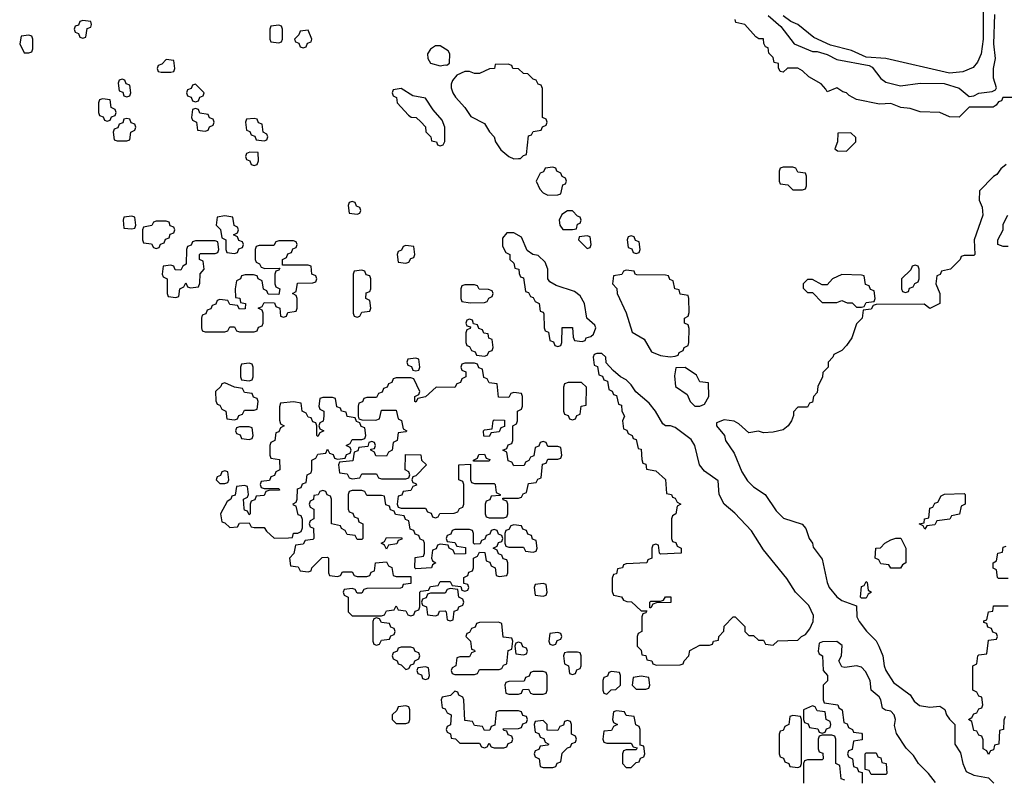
# Model space of a CAD drawing. Header units: inches. Extents: x 2774406 to 2911609, y 892737 to 1000506.
# Tile 2 of 79: x 2794392 to 2798414, y 971946 to 975049. Entities that reach past the tile are written whole.
import ezdxf

# ---------------------------------------------------------------- set-up
doc = ezdxf.new("R2010")
doc.units = ezdxf.units.IN
doc.header["$MEASUREMENT"] = 0
doc.layers.add('C7997', color=7, linetype='Continuous')

msp = doc.modelspace()

# ---------------------------------------------------------------- linework, layer by layer
at = {"layer": 'C7997', "color": 6}
for points in [[(2797450, 975066), (2797500.7, 975020.7), (2797555.3, 974950), (2797630, 974919.5), (2797650, 974919.6), (2797690, 974906.9), (2797730, 974886.6), (2797861.7, 974861.7), (2797874.5, 974854.5), (2797910, 974809), (2797930, 974794), (2797990, 974779), (2798070.3, 974789.7), (2798168.4, 974788.4), (2798229.7, 974769.7), (2798270, 974735.3), (2798290, 974738), (2798310, 974748.7), (2798364.7, 974755.3), (2798378, 974762), (2798382, 974770), (2798370.5, 974810.5), (2798370.5, 974850), (2798378, 974890), (2798371.8, 974950), (2798375.8, 975070)], [(2798328.2, 975090), (2798327.8, 974970), (2798319.5, 974910), (2798305.1, 974874.9), (2798286.9, 974853.1), (2798244, 974836), (2798190, 974830.3), (2797930, 974890.3), (2797850, 974895.3), (2797790, 974923.8), (2797704.7, 974944.7), (2797636.2, 974976.2), (2797570.6, 975030), (2797541.4, 975041.4), (2797510, 975064.9)], [(2798450, 974731.3), (2798408.4, 974731.6), (2798402, 974718), (2798390, 974714), (2798380.4, 974699.6), (2798368.4, 974691.6), (2798270, 974692), (2798229.5, 974650.5), (2798190, 974652.7), (2798150, 974670.3), (2798070, 974672.4), (2798030, 974686.8), (2797990.7, 974690.7), (2797950, 974706), (2797903.5, 974703.5), (2797810, 974722.8), (2797779.8, 974739.8), (2797770, 974750.7), (2797754.4, 974754.4), (2797730, 974770.7), (2797690, 974754), (2797685.4, 974765.4), (2797666.4, 974786.4), (2797615.9, 974815.9), (2797590, 974840.7), (2797570, 974851), (2797529, 974851), (2797510, 974834), (2797498, 974838), (2797492, 974852), (2797491.3, 974870), (2797474, 974874), (2797470, 974894), (2797452.7, 974912.7), (2797450, 974934), (2797438, 974938), (2797431.6, 974951.6), (2797430.5, 974970.5), (2797411.3, 974971.3), (2797399.6, 974979.6), (2797354, 975030), (2797318, 975038), (2797314, 975050)], [(2798422, 974458), (2798399.6, 974440.4), (2798383.6, 974416.4), (2798370, 974408), (2798312, 974350), (2798311.6, 974311.6), (2798323.6, 974283.6), (2798326, 974250), (2798291, 974150), (2798294, 974090), (2798290, 974086), (2798250, 974086), (2798238, 974082), (2798234, 974070), (2798194, 974030), (2798158, 974022), (2798152, 974008), (2798138, 974002), (2798134, 973970), (2798150.9, 973930.9), (2798150.7, 973889.3), (2798110, 973868.7), (2798087.3, 973887.3), (2797890, 973886), (2797878, 973882), (2797870, 973866), (2797838, 973862), (2797834, 973830), (2797810, 973806), (2797791.3, 973750), (2797770, 973718), (2797750, 973698), (2797718, 973682), (2797714, 973670), (2797694, 973650), (2797694, 973630), (2797672.7, 973607.3), (2797672, 973590), (2797652, 973550), (2797650, 973526), (2797634, 973510), (2797630, 973486), (2797618, 973482), (2797610, 973466), (2797570, 973466), (2797552.7, 973447.3), (2797552.7, 973432.7), (2797544.7, 973410), (2797531.3, 973390), (2797510, 973374), (2797470, 973364), (2797430, 973362), (2797410, 973368), (2797370, 973362), (2797330, 973398), (2797310, 973408.7), (2797270, 973414), (2797238, 973402), (2797238, 973390), (2797270.6, 973350.6), (2797274.8, 973330), (2797310, 973278), (2797342, 973202), (2797365.5, 973165.5), (2797390, 973140.7), (2797437.3, 973110), (2797482.4, 973042.4), (2797512.5, 973012.5), (2797587.7, 972987.7), (2797602.8, 972970), (2797617.3, 972930), (2797630.6, 972910), (2797633.7, 972893.7), (2797670, 972844.7), (2797690.5, 972750.5), (2797698.8, 972730), (2797730, 972691), (2797750, 972676), (2797810, 972654), (2797811.3, 972610), (2797821, 972590), (2797850.7, 972550.7), (2797890, 972511), (2797902, 972490), (2797918, 972450), (2797923, 972410), (2797930.3, 972390.3), (2797962, 972342), (2798030, 972290.8), (2798045.8, 972265.8), (2798067.9, 972247.9), (2798110, 972241), (2798150, 972244.7), (2798171.1, 972231.1), (2798178, 972210), (2798190, 972192), (2798212, 972170), (2798211.3, 972090), (2798234.4, 972054.4), (2798244, 972010), (2798258.5, 971978.5), (2798290, 971962.8), (2798350, 971952), (2798370.8, 971930.8)], [(2798430, 974122), (2798410, 974122), (2798388, 974130), (2798388, 974150), (2798408.7, 974190), (2798410, 974214), (2798428, 974250)], [(2798430, 972766), (2798390, 972766), (2798386, 972770), (2798382, 972802), (2798368.4, 972808.4), (2798368.7, 972830), (2798382, 972838), (2798388, 972870), (2798406, 972874), (2798410, 972894), (2798422, 972898)], [(2798418, 972202), (2798412.7, 972187.3), (2798410.9, 972149.1), (2798394, 972146), (2798391.3, 972090), (2798374, 972086), (2798370, 972066), (2798358, 972062), (2798350, 972048), (2798342, 972062), (2798328, 972070), (2798327.3, 972107.3), (2798322, 972122), (2798310, 972126), (2798302, 972142), (2798290, 972146), (2798282, 972182), (2798268, 972190), (2798282, 972198), (2798290, 972214), (2798302, 972218), (2798310, 972234), (2798322, 972238), (2798326, 972250), (2798322, 972282), (2798310, 972286), (2798302, 972302), (2798286, 972310), (2798286, 972410), (2798302, 972418), (2798306, 972450), (2798310, 972454), (2798342, 972458), (2798350, 972514), (2798382, 972518), (2798386, 972530), (2798382, 972542), (2798367.3, 972547.3), (2798362, 972562), (2798347.3, 972567.3), (2798342, 972582), (2798330, 972586), (2798330, 972594), (2798342, 972598), (2798349.3, 972630.7), (2798367.3, 972632.7), (2798370, 972654), (2798430, 972654)], [(2798132.5, 971932.5), (2798104, 971970), (2798064, 972010), (2798042.7, 972042.7), (2798012.9, 972072.9), (2797973.6, 972133.6), (2797965.6, 972165.6), (2797969.2, 972190), (2797964, 972210), (2797950, 972224), (2797928.4, 972228.4), (2797916.4, 972236.4), (2797909.4, 972270), (2797902.5, 972282.5), (2797869.6, 972309.6), (2797865.6, 972350), (2797847, 972387), (2797830, 972403.7), (2797810, 972409.6), (2797763.1, 972403.1), (2797750, 972406), (2797738, 972430), (2797749.3, 972450.7), (2797752, 972492), (2797730, 972509.3), (2797672, 972508), (2797658, 972502), (2797654, 972470), (2797658, 972458), (2797672, 972450), (2797674, 972390), (2797692, 972370), (2797691.6, 972348.4), (2797674, 972330), (2797674, 972270), (2797678, 972258), (2797734, 972250), (2797738, 972238), (2797752, 972230), (2797758, 972178), (2797772, 972172), (2797778, 972158), (2797794, 972150), (2797798, 972138), (2797830, 972134), (2797834, 972130), (2797832.7, 972107.3), (2797798, 972102), (2797792, 972068), (2797778, 972062), (2797774, 972050), (2797778, 972038), (2797794, 972030), (2797798, 971998), (2797812.7, 971992.7), (2797818, 971978), (2797834, 971974), (2797834, 971930)], [(2797762, 971942), (2797747.3, 971947.3), (2797742, 972002), (2797726, 972010), (2797726, 972110), (2797722, 972122), (2797710, 972126), (2797670, 972126), (2797658, 972122), (2797654, 972110), (2797654, 972070), (2797658, 972058), (2797672.7, 972052.7), (2797674, 972030), (2797670, 972026), (2797610, 972026), (2797598, 972022), (2797594, 972010), (2797594, 971930)]]:
    msp.add_lwpolyline(points, dxfattribs=at)
for points in [[(2794650, 975046), (2794638, 975042), (2794632.7, 975027.3), (2794618, 975022), (2794614, 975010), (2794618, 974998), (2794632.7, 974992.7), (2794638, 974978), (2794650, 974974), (2794662, 974978), (2794667.3, 975012.7), (2794682, 975018), (2794686, 975030), (2794682, 975042)], [(2795450, 975026), (2795418, 975022), (2795414, 975010), (2795414, 974970), (2795418, 974958), (2795450, 974954), (2795462, 974958), (2795466, 974970), (2795466, 975010), (2795462, 975022)], [(2794430, 974986), (2794398, 974982), (2794392, 974950), (2794410, 974914), (2794430, 974914), (2794442, 974918), (2794446, 974930), (2794446, 974970), (2794442, 974982)], [(2795570, 975006), (2795538, 975002), (2795532.7, 974987.3), (2795514, 974970), (2795518, 974958), (2795532.7, 974952.7), (2795538, 974938), (2795550, 974934), (2795562, 974938), (2795567.3, 974952.7), (2795582, 974958), (2795586, 974970)], [(2796110, 974942), (2796090, 974942), (2796070, 974929), (2796057.3, 974910), (2796059.1, 974890), (2796070, 974871), (2796110, 974860.7), (2796130, 974864.7), (2796136.4, 974863.6), (2796148, 974872), (2796148.7, 974910), (2796142, 974922)], [(2794990, 974886), (2794972.7, 974867.3), (2794958, 974862), (2794954, 974850), (2794958, 974838), (2794970, 974834), (2795010, 974834), (2795022, 974838), (2795026, 974850), (2795022, 974882)], [(2796387.3, 974867.3), (2796334, 974866), (2796332, 974850), (2796311.3, 974848.7), (2796270, 974828.7), (2796250, 974829), (2796230, 974838), (2796210, 974838), (2796178, 974822), (2796159.8, 974800.2), (2796154.4, 974785.6), (2796154, 974770), (2796160.7, 974750), (2796172.3, 974732.3), (2796210, 974690.8), (2796234.2, 974654.2), (2796290, 974624.7), (2796310.7, 974590.7), (2796330.5, 974570.5), (2796336, 974550), (2796356.8, 974516.8), (2796390, 974490.8), (2796410, 974481), (2796430, 974482), (2796438, 974482), (2796450, 974494), (2796462, 974498), (2796470, 974574), (2796482, 974578), (2796490, 974592), (2796522, 974598), (2796528, 974612), (2796542, 974618), (2796546, 974630), (2796542, 974642), (2796528, 974650), (2796527.3, 974767.3), (2796522, 974782), (2796510, 974786), (2796502, 974802), (2796490, 974806), (2796468, 974828), (2796450, 974828.7), (2796430, 974848), (2796406, 974850), (2796402, 974862)], [(2794810, 974806), (2794798, 974802), (2794794, 974790), (2794798, 974758), (2794812.7, 974752.7), (2794818, 974738), (2794830, 974734), (2794842, 974738), (2794846, 974750), (2794842, 974782), (2794827.3, 974787.3), (2794822, 974802)], [(2795110, 974786), (2795098, 974782), (2795092.7, 974767.3), (2795078, 974762), (2795074, 974750), (2795078, 974738), (2795092.7, 974732.7), (2795098, 974718), (2795110, 974714), (2795122, 974718), (2795127.3, 974732.7), (2795142, 974738), (2795146, 974750)], [(2795950, 974768), (2795918, 974762), (2795914, 974750), (2795918, 974738), (2795931.6, 974731.6), (2795934, 974710), (2795979.6, 974659.6), (2795991.3, 974651.3), (2796012, 974650), (2796030, 974632), (2796050, 974612), (2796051.3, 974591.3), (2796072, 974570), (2796074, 974554), (2796094, 974550), (2796098, 974538), (2796110, 974534), (2796122, 974538), (2796128, 974552), (2796129.3, 974610), (2796118, 974638), (2796080.5, 974680.5), (2796050, 974729), (2795998, 974738)], [(2794730, 974726), (2794718, 974722), (2794714, 974710), (2794714, 974670), (2794718, 974658), (2794732.7, 974652.7), (2794738, 974638), (2794750, 974634), (2794762, 974638), (2794767.3, 974652.7), (2794782, 974658), (2794786, 974670), (2794782, 974682), (2794766, 974690), (2794762, 974722)], [(2795110, 974686), (2795098, 974682), (2795094, 974650), (2795098, 974638), (2795114, 974630), (2795118, 974598), (2795150, 974594), (2795162, 974598), (2795168, 974612), (2795182, 974618), (2795186, 974630), (2795182, 974642), (2795168, 974648), (2795162, 974662), (2795127.3, 974667.3), (2795122, 974682)], [(2794830, 974646), (2794818, 974642), (2794812.7, 974627.3), (2794798, 974622), (2794792.7, 974607.3), (2794778, 974602), (2794774, 974590), (2794778, 974558), (2794790, 974554), (2794830, 974554), (2794842, 974558), (2794846, 974590), (2794862, 974598), (2794866, 974610), (2794862, 974622), (2794847.3, 974627.3), (2794842, 974642)], [(2795350, 974646), (2795318, 974642), (2795314, 974630), (2795318, 974598), (2795332.7, 974592.7), (2795338, 974578), (2795352.7, 974572.7), (2795358, 974558), (2795390, 974554), (2795402, 974558), (2795406, 974570), (2795402, 974582), (2795386, 974590), (2795382, 974622), (2795367.3, 974627.3), (2795362, 974642)], [(2797787.3, 974587.3), (2797734, 974586), (2797732, 974550), (2797722, 974522), (2797732.7, 974512.7), (2797770, 974512), (2797808, 974550), (2797807.3, 974567.3)], [(2795332.7, 974507.3), (2795318, 974502), (2795314, 974490), (2795318, 974478), (2795332, 974472), (2795338, 974458), (2795350, 974454), (2795362, 974458), (2795367.3, 974472.7), (2795366, 974506)], [(2796570, 974446), (2796538, 974442), (2796532, 974428), (2796518, 974422), (2796502, 974390), (2796516.9, 974356.9), (2796530, 974342), (2796550, 974332), (2796590, 974334), (2796602, 974338), (2796610, 974374), (2796622, 974378), (2796626, 974390), (2796622, 974402), (2796608, 974408), (2796602, 974422), (2796586, 974430), (2796582, 974442)], [(2797550, 974446), (2797510, 974446), (2797498, 974442), (2797494, 974430), (2797494, 974390), (2797498, 974378), (2797530, 974374), (2797550, 974354), (2797590, 974354), (2797602, 974358), (2797606, 974370), (2797606, 974410), (2797602, 974422), (2797570, 974426), (2797562, 974442)], [(2795750, 974306), (2795738, 974302), (2795734, 974290), (2795738, 974258), (2795770, 974254), (2795782, 974258), (2795786, 974270), (2795782, 974282), (2795767.3, 974287.3), (2795762, 974302)], [(2796630, 974268.7), (2796607.1, 974252.9), (2796596, 974230), (2796598, 974210), (2796610, 974192), (2796650, 974192), (2796666, 974194), (2796670, 974214), (2796682, 974218), (2796686, 974230), (2796682, 974242), (2796670, 974246), (2796650, 974268)], [(2794850, 974246), (2794818, 974242), (2794814, 974230), (2794818, 974198), (2794850, 974194), (2794862, 974198), (2794866, 974210), (2794862, 974242)], [(2794990, 974226), (2794950, 974226), (2794938, 974222), (2794931.6, 974208.4), (2794898, 974202), (2794894, 974190), (2794894, 974150), (2794898, 974138), (2794930, 974134), (2794938, 974118), (2794950, 974114), (2794962, 974118), (2794967.3, 974132.7), (2794982, 974138), (2794987.3, 974152.7), (2795002, 974158), (2795007.3, 974172.7), (2795022, 974178), (2795026, 974190), (2795022, 974202), (2795007.3, 974207.3), (2795002, 974222)], [(2795230, 974248), (2795198, 974242), (2795194, 974210), (2795211.6, 974191.6), (2795218, 974158), (2795234, 974150), (2795234, 974110), (2795238, 974098), (2795270, 974094), (2795282, 974098), (2795287.3, 974112.7), (2795302, 974118), (2795306, 974130), (2795302, 974142), (2795287.3, 974147.3), (2795282, 974162), (2795266, 974170), (2795282, 974178), (2795286, 974190), (2795282, 974202), (2795268.4, 974208.4), (2795262, 974242)], [(2796410, 974179), (2796382, 974178), (2796363.6, 974156.4), (2796363.6, 974123.6), (2796378, 974098), (2796394, 974090), (2796394, 974070), (2796410, 974054), (2796414, 974034), (2796431.3, 974030), (2796432, 974012), (2796438, 973998), (2796450, 973994), (2796458, 973938), (2796470, 973934), (2796478, 973918), (2796490, 973914), (2796498, 973898), (2796514, 973890), (2796518, 973858), (2796530, 973854), (2796532.7, 973847.3), (2796534, 973790), (2796538, 973778), (2796552.7, 973772.7), (2796558, 973738), (2796572.7, 973732.7), (2796578, 973718), (2796590, 973714), (2796602, 973718), (2796606, 973730), (2796608.4, 973791.6), (2796650, 973792), (2796652.7, 973752.7), (2796658, 973738), (2796690, 973734), (2796702, 973738), (2796706, 973750), (2796724.7, 973755.3), (2796735.5, 973764.5), (2796745.2, 973790), (2796741.2, 973801.2), (2796709.3, 973829.3), (2796699.5, 973890), (2796681, 973921), (2796658.3, 973938.3), (2796583.2, 973963.2), (2796558, 973978), (2796549, 973990), (2796549.2, 974030), (2796538.9, 974058.9), (2796510, 974085.2), (2796488, 974090), (2796465.6, 974105.6), (2796441.2, 974161.2)], [(2795190, 974146), (2795110, 974146), (2795098, 974142), (2795092.7, 974127.3), (2795078, 974122), (2795074, 974110), (2795072, 974050), (2795058, 974042), (2795050, 974026), (2795027.3, 974027.3), (2795022, 974042), (2795010, 974046), (2794978, 974042), (2794974, 974010), (2794978, 973998), (2794994, 973990), (2794994, 973930), (2794998, 973918), (2795030, 973914), (2795042, 973918), (2795046, 973950), (2795062, 973958), (2795070, 973974), (2795078, 973958), (2795090, 973954), (2795122, 973958), (2795127.3, 973972.7), (2795128.9, 974011.1), (2795146, 974030), (2795142, 974062), (2795126, 974070), (2795126, 974090), (2795130, 974094), (2795190, 974094), (2795202, 974098), (2795206, 974110), (2795202, 974142)], [(2795510, 974146), (2795450, 974146), (2795438, 974142), (2795430, 974126), (2795370, 974126), (2795358, 974122), (2795354, 974110), (2795354, 974070), (2795358, 974058), (2795372, 974052), (2795378, 974038), (2795392.7, 974032.7), (2795454, 974034), (2795450, 974026), (2795438, 974022), (2795434, 974010), (2795434, 973970), (2795438, 973958), (2795454, 973950), (2795450, 973926), (2795407.3, 973927.3), (2795402, 973942), (2795388.4, 973948.4), (2795382, 973982), (2795366, 973990), (2795362, 974002), (2795347.3, 974007.3), (2795312.7, 974007.3), (2795298, 974002), (2795294, 973990), (2795278, 973982), (2795272, 973950), (2795274, 973914), (2795291.1, 973911.1), (2795294, 973894), (2795314, 973890), (2795312.7, 973867.3), (2795290, 973866), (2795282, 973882), (2795250, 973886), (2795242, 973902), (2795210, 973906), (2795198, 973902), (2795192.7, 973887.3), (2795178, 973882), (2795172.7, 973867.3), (2795158, 973862), (2795152.7, 973847.3), (2795138, 973842), (2795134, 973830), (2795134, 973790), (2795138, 973778), (2795150, 973774), (2795230, 973774), (2795242, 973778), (2795250, 973794), (2795270, 973794), (2795278, 973778), (2795290, 973774), (2795350, 973774), (2795362, 973778), (2795367.3, 973792.7), (2795382, 973798), (2795386, 973810), (2795386, 973850), (2795382, 973862), (2795366, 973870), (2795382, 973878), (2795390, 973894), (2795432.7, 973892.7), (2795438, 973878), (2795454, 973870), (2795458, 973838), (2795470, 973834), (2795482, 973838), (2795487.3, 973852.7), (2795522, 973858), (2795526, 973870), (2795526, 973910), (2795522, 973922), (2795506, 973930), (2795522, 973938), (2795527.3, 973972.7), (2795590, 973974), (2795602, 973978), (2795606, 973990), (2795602, 974002), (2795586, 974010), (2795582, 974042), (2795570, 974046), (2795466, 974046), (2795466, 974070), (2795482, 974078), (2795487.3, 974092.7), (2795502, 974098), (2795507.3, 974112.7), (2795522, 974118), (2795526, 974130), (2795522, 974142)], [(2796710, 974166), (2796678, 974162), (2796674, 974150), (2796710, 974114), (2796722, 974118), (2796726, 974130), (2796722, 974162)], [(2796890, 974166), (2796878, 974162), (2796874, 974150), (2796878, 974118), (2796892.7, 974112.7), (2796898, 974098), (2796910, 974094), (2796922, 974098), (2796926, 974110), (2796922, 974142), (2796907.3, 974147.3), (2796902, 974162)], [(2795970, 974126), (2795958, 974122), (2795952, 974108), (2795938, 974102), (2795934, 974090), (2795938, 974058), (2795970, 974054), (2795982, 974058), (2795990, 974074), (2796002, 974078), (2796006, 974090), (2796002, 974122)], [(2795790, 974026), (2795758, 974022), (2795754, 974010), (2795754, 973850), (2795758, 973838), (2795770, 973834), (2795782, 973838), (2795790, 973854), (2795822, 973858), (2795826, 973870), (2795822, 973902), (2795806, 973910), (2795807.3, 973932.7), (2795822, 973938), (2795826, 973950), (2795826, 973990), (2795822, 974002), (2795807.3, 974007.3), (2795802, 974022)], [(2796870, 974026), (2796858, 974022), (2796851.6, 974008.4), (2796818, 974002), (2796814, 973970), (2796831.6, 973951.6), (2796832, 973930), (2796870, 973852), (2796893.2, 973773.2), (2796943.5, 973743.5), (2796972.8, 973692.8), (2797010, 973677.3), (2797048.7, 973671.3), (2797070, 973674), (2797082, 973678), (2797086, 973690), (2797102, 973698), (2797106, 973710), (2797122, 973718), (2797126, 973730), (2797127.3, 973787.3), (2797122, 973802), (2797108, 973810), (2797108, 973830), (2797122, 973838), (2797127.3, 973852.7), (2797126, 973910), (2797122, 973922), (2797090, 973928), (2797086, 973946), (2797068, 973950), (2797062, 973982), (2797048, 973988), (2797042, 974002), (2797030, 974006), (2796912.7, 974007.3), (2796906, 974010), (2796902, 974022)], [(2797750, 974008.7), (2797712, 973990), (2797690, 973966), (2797670, 973966), (2797630, 973988), (2797610, 973988), (2797592, 973970), (2797592.7, 973952.7), (2797610, 973934), (2797630, 973934), (2797670, 973894), (2797730, 973894), (2797750, 973902), (2797772.7, 973892.7), (2797792, 973892), (2797810, 973874), (2797830, 973874), (2797842, 973878), (2797850, 973894), (2797882, 973898), (2797886, 973910), (2797882, 973942), (2797867.3, 973947.3), (2797862, 973962), (2797847.3, 973967.3), (2797842, 974002), (2797830, 974006)], [(2798050, 974046), (2798038, 974042), (2798032.7, 974027.3), (2797994, 973990), (2797994, 973950), (2797998, 973938), (2798010, 973934), (2798022, 973938), (2798027.3, 973952.7), (2798042, 973958), (2798048, 973972), (2798062, 973978), (2798066, 973990), (2798066, 974030), (2798062, 974042)], [(2796250, 973966), (2796210, 973966), (2796198, 973962), (2796194, 973950), (2796194, 973910), (2796198, 973898), (2796232.7, 973892.7), (2796290, 973894), (2796302, 973898), (2796308, 973912), (2796322, 973918), (2796326, 973930), (2796322, 973942), (2796307.3, 973947.3), (2796268.4, 973948.4), (2796262, 973962)], [(2796230, 973826), (2796218, 973822), (2796214, 973810), (2796218, 973798), (2796234, 973794), (2796232.7, 973787.3), (2796218, 973782), (2796214, 973770), (2796214, 973730), (2796218, 973718), (2796230, 973714), (2796238, 973698), (2796252, 973692), (2796258, 973678), (2796290, 973674), (2796302, 973678), (2796310, 973694), (2796322, 973698), (2796326, 973710), (2796322, 973742), (2796308.4, 973748.4), (2796306, 973766), (2796288.4, 973768.4), (2796282, 973782), (2796267.3, 973787.3), (2796262, 973802), (2796246, 973806), (2796242, 973822)], [(2796770, 973686), (2796750, 973686), (2796738, 973682), (2796734, 973670), (2796738, 973638), (2796752.7, 973632.7), (2796758, 973598), (2796772.7, 973592.7), (2796778, 973578), (2796792.7, 973572.7), (2796798, 973538), (2796812, 973532), (2796818, 973518), (2796830, 973514), (2796838, 973478), (2796850, 973474), (2796852, 973450), (2796862, 973430), (2796854, 973410), (2796858, 973378), (2796872, 973372), (2796878, 973358), (2796894, 973350), (2796898, 973338), (2796910, 973334), (2796918, 973298), (2796930, 973294), (2796932.7, 973252.7), (2796938, 973238), (2796950, 973234), (2796952.7, 973212.7), (2796990, 973206), (2797030, 973171.3), (2797034, 973114), (2797054, 973110), (2797058, 973098), (2797070, 973094), (2797078, 973078), (2797092, 973070), (2797078, 973062), (2797072, 973030), (2797058, 973022), (2797054, 973010), (2797054, 972930), (2797058, 972918), (2797072.7, 972912.7), (2797078, 972898), (2797094, 972890), (2797094, 972870), (2797010, 972866), (2797006, 972870), (2797002, 972902), (2796990, 972906), (2796978, 972902), (2796974, 972890), (2796974, 972850), (2796958, 972842), (2796954, 972830), (2796870, 972826), (2796858, 972822), (2796854, 972810), (2796834, 972806), (2796830, 972786), (2796818, 972782), (2796812.7, 972767.3), (2796812.7, 972712.7), (2796818, 972698), (2796850, 972692), (2796858, 972678), (2796872, 972672), (2796891, 972671), (2796930, 972634), (2796954, 972634), (2796950, 972626), (2796938, 972622), (2796934, 972610), (2796934, 972550), (2796918, 972542), (2796914, 972530), (2796914, 972490), (2796930, 972474), (2796934, 972454), (2796950, 972452), (2796954, 972434), (2796974, 972430), (2796978, 972418), (2796992.7, 972412.7), (2797090, 972414), (2797102, 972418), (2797106, 972430), (2797126, 972450), (2797130, 972472), (2797170, 972494), (2797210, 972494), (2797222, 972498), (2797226, 972510), (2797246, 972514), (2797248, 972530), (2797268.7, 972551.3), (2797270, 972572), (2797306, 972610), (2797314, 972610), (2797354, 972570), (2797354, 972550), (2797370, 972534), (2797390, 972534), (2797410, 972514), (2797430, 972514), (2797438, 972498), (2797470, 972494), (2797488.7, 972511.3), (2797570, 972514), (2797586, 972530), (2797602, 972538), (2797619.5, 972560.5), (2797633.2, 972590), (2797634.8, 972614.8), (2797615.6, 972655.6), (2797561.2, 972710), (2797526, 972766), (2797430, 972884), (2797381.6, 972961.6), (2797313.8, 973033.8), (2797269.3, 973070), (2797249.4, 973110), (2797245.2, 973165.2), (2797190, 973205.2), (2797169.3, 973230), (2797149.6, 973310), (2797134.3, 973334.3), (2797070, 973382.7), (2797050, 973389.5), (2797029.6, 973389.6), (2797018.6, 973398.6), (2796989, 973450), (2796963.2, 973483.2), (2796909.2, 973529.2), (2796890, 973558), (2796870, 973578), (2796846, 973590), (2796816.4, 973616.4), (2796787.3, 973647.3), (2796786, 973670)], [(2795330, 973646), (2795298, 973642), (2795294, 973630), (2795294, 973590), (2795298, 973578), (2795330, 973574), (2795342, 973578), (2795346, 973590), (2795346, 973630), (2795342, 973642)], [(2796250, 973646), (2796210, 973646), (2796198, 973642), (2796194, 973630), (2796198, 973618), (2796214, 973610), (2796214, 973590), (2796198, 973582), (2796192.7, 973567.3), (2796178, 973562), (2796170, 973546), (2796092.7, 973547.3), (2796050, 973508), (2796018, 973502), (2796010, 973486), (2796006, 973490), (2796006, 973510), (2796022, 973518), (2796026, 973530), (2796002, 973582), (2795990, 973586), (2795930, 973586), (2795918, 973582), (2795912.7, 973567.3), (2795898, 973562), (2795892.7, 973547.3), (2795878, 973542), (2795872.7, 973527.3), (2795858, 973522), (2795850, 973506), (2795810, 973506), (2795798, 973502), (2795792, 973488), (2795778, 973482), (2795774, 973470), (2795774, 973430), (2795778, 973418), (2795790, 973414), (2795847.3, 973412.7), (2795862, 973418), (2795870, 973454), (2795930, 973454), (2795938, 973418), (2795951.6, 973411.6), (2795958, 973378), (2795974, 973370), (2795970, 973366), (2795938, 973362), (2795934, 973330), (2795918, 973322), (2795914, 973290), (2795898, 973282), (2795890, 973266), (2795847.3, 973267.3), (2795842, 973282), (2795826, 973290), (2795826, 973294), (2795842, 973298), (2795846, 973310), (2795842, 973322), (2795830, 973326), (2795818, 973322), (2795814, 973306), (2795778, 973302), (2795772.7, 973287.3), (2795758, 973282), (2795752.7, 973247.3), (2795698, 973242), (2795694, 973230), (2795698, 973198), (2795730, 973194), (2795738, 973178), (2795750, 973174), (2795782, 973178), (2795790, 973194), (2795850, 973194), (2795858, 973178), (2795870, 973174), (2795970, 973174), (2795982, 973178), (2795986, 973190), (2795982, 973202), (2795966, 973210), (2795967.3, 973272.7), (2796030, 973272), (2796034, 973250), (2796054, 973230), (2796010, 973186), (2795998, 973182), (2795994, 973170), (2795998, 973158), (2796010, 973154), (2796012.7, 973147.3), (2795998, 973142), (2795990, 973126), (2795958, 973122), (2795952.7, 973107.3), (2795938, 973102), (2795934, 973070), (2795938, 973058), (2795950, 973054), (2796050, 973054), (2796058, 973038), (2796072.7, 973032.7), (2796078, 973018), (2796090, 973014), (2796102, 973018), (2796108, 973032), (2796167.3, 973032.7), (2796182, 973038), (2796188, 973052), (2796202, 973058), (2796206, 973070), (2796206, 973150), (2796202, 973162), (2796186, 973170), (2796186, 973230), (2796234, 973234), (2796234, 973170), (2796238, 973158), (2796250, 973154), (2796330, 973154), (2796334, 973150), (2796338, 973118), (2796354, 973110), (2796354, 973106), (2796318, 973102), (2796312.7, 973087.3), (2796298, 973082), (2796294, 973070), (2796294, 973030), (2796298, 973018), (2796310, 973014), (2796370, 973014), (2796382, 973018), (2796386, 973030), (2796386, 973070), (2796382, 973082), (2796367.3, 973087.3), (2796366, 973094), (2796430, 973094), (2796442, 973098), (2796448, 973112), (2796462, 973118), (2796470, 973154), (2796502, 973158), (2796508, 973172), (2796522, 973178), (2796527.3, 973232.7), (2796542, 973238), (2796550, 973254), (2796590, 973254), (2796602, 973258), (2796606, 973270), (2796602, 973302), (2796590, 973306), (2796550, 973306), (2796542, 973322), (2796530, 973326), (2796518, 973322), (2796512.7, 973307.3), (2796498, 973302), (2796492.7, 973267.3), (2796478, 973262), (2796472, 973248), (2796458, 973242), (2796452.7, 973227.3), (2796410, 973226), (2796402, 973242), (2796387.3, 973247.3), (2796382, 973282), (2796366, 973290), (2796382, 973298), (2796387.3, 973312.7), (2796402, 973318), (2796406, 973330), (2796406, 973390), (2796422, 973398), (2796426, 973410), (2796426, 973450), (2796442, 973458), (2796446, 973470), (2796446, 973510), (2796442, 973522), (2796410, 973526), (2796398, 973522), (2796390, 973506), (2796347.3, 973507.3), (2796342, 973562), (2796310, 973566), (2796302, 973582), (2796287.3, 973587.3), (2796282, 973622), (2796267.3, 973627.3), (2796262, 973642)], [(2796010, 973666), (2795978, 973662), (2795974, 973650), (2795978, 973638), (2795992.7, 973632.7), (2795998, 973618), (2796010, 973614), (2796022, 973618), (2796026, 973630), (2796022, 973662)], [(2797110, 973628.7), (2797072.7, 973627.3), (2797066.4, 973593.6), (2797070.8, 973550), (2797118, 973518), (2797130.6, 973490), (2797150, 973470.6), (2797170, 973470.6), (2797190, 973478), (2797206.6, 973510), (2797206, 973566), (2797170, 973569), (2797157.2, 973597.2)], [(2795230, 973566), (2795218, 973562), (2795214, 973550), (2795192, 973530), (2795192.7, 973492.7), (2795198, 973478), (2795210, 973474), (2795218, 973458), (2795234, 973450), (2795238, 973418), (2795270, 973414), (2795282, 973418), (2795287.3, 973432.7), (2795302, 973438), (2795310, 973454), (2795350, 973454), (2795362, 973458), (2795366, 973490), (2795362, 973502), (2795347.3, 973507.3), (2795342, 973522), (2795310, 973526), (2795302, 973542), (2795270, 973548)], [(2796687.3, 973567.3), (2796632.7, 973567.3), (2796618, 973562), (2796612.7, 973547.3), (2796614, 973450), (2796618, 973438), (2796632.7, 973432.7), (2796638, 973418), (2796650, 973414), (2796662, 973418), (2796667.3, 973432.7), (2796682, 973438), (2796686, 973470), (2796706, 973474), (2796707.3, 973547.3)], [(2795670, 973506), (2795630, 973506), (2795618, 973502), (2795614, 973470), (2795618, 973458), (2795634, 973450), (2795634, 973430), (2795631.6, 973408.4), (2795618, 973402), (2795614, 973390), (2795618, 973378), (2795634, 973370), (2795618, 973362), (2795610, 973346), (2795606, 973350), (2795606, 973390), (2795602, 973402), (2795590, 973406), (2795582, 973422), (2795570, 973426), (2795562, 973442), (2795546, 973450), (2795542, 973482), (2795510, 973488), (2795458, 973482), (2795452.7, 973467.3), (2795452.7, 973412.7), (2795458, 973398), (2795472, 973390), (2795458, 973382), (2795450, 973366), (2795438, 973362), (2795434, 973330), (2795418, 973322), (2795414, 973310), (2795414, 973270), (2795418, 973258), (2795452.7, 973252.7), (2795454, 973210), (2795438, 973202), (2795432.7, 973187.3), (2795418, 973182), (2795412.7, 973167.3), (2795378, 973162), (2795374, 973150), (2795378, 973138), (2795390, 973134), (2795450, 973134), (2795452.7, 973127.3), (2795410, 973126), (2795398, 973122), (2795390, 973106), (2795358, 973102), (2795352, 973088), (2795338, 973082), (2795334, 973070), (2795334, 973030), (2795330, 973026), (2795322, 973042), (2795310, 973046), (2795308.4, 973051.6), (2795306, 973090), (2795322, 973098), (2795326, 973110), (2795322, 973142), (2795310, 973146), (2795278, 973142), (2795272.7, 973107.3), (2795258, 973102), (2795254, 973090), (2795239.6, 973080.4), (2795212, 973030), (2795218, 972998), (2795230, 972994), (2795250, 972974), (2795282, 972978), (2795290, 972992), (2795330, 972994), (2795338, 972978), (2795350, 972974), (2795390, 972974), (2795399.6, 972959.6), (2795431.3, 972931.3), (2795490, 972932), (2795506, 972934), (2795510, 972951.3), (2795528, 972952), (2795542, 972958), (2795547.3, 972972.7), (2795547.3, 973007.3), (2795542, 973022), (2795530, 973026), (2795522, 973062), (2795510, 973066), (2795508.7, 973071.3), (2795522, 973078), (2795526, 973090), (2795527.3, 973132.7), (2795542, 973138), (2795547.3, 973152.7), (2795562, 973158), (2795566, 973190), (2795582, 973198), (2795586, 973210), (2795586, 973250), (2795602, 973258), (2795610, 973274), (2795642, 973278), (2795650, 973294), (2795658, 973278), (2795672.7, 973272.7), (2795678, 973258), (2795690, 973254), (2795722, 973258), (2795727.3, 973272.7), (2795742, 973278), (2795746, 973290), (2795742, 973302), (2795726, 973310), (2795742, 973318), (2795750, 973334), (2795790, 973334), (2795802, 973338), (2795806, 973350), (2795802, 973382), (2795787.3, 973387.3), (2795782, 973402), (2795768, 973408), (2795762, 973422), (2795730, 973428), (2795726, 973446), (2795706, 973450), (2795702, 973462), (2795687.3, 973467.3), (2795682, 973502)], [(2796310, 973346), (2796288, 973348), (2796286, 973370), (2796290, 973374), (2796322, 973378), (2796326, 973410), (2796330, 973414), (2796372.7, 973412.7), (2796372.7, 973387.3), (2796358, 973382), (2796350, 973366), (2796318, 973362)], [(2795330, 973386), (2795290, 973386), (2795278, 973382), (2795274, 973370), (2795278, 973358), (2795292.7, 973352.7), (2795298, 973338), (2795330, 973334), (2795342, 973338), (2795346, 973350), (2795342, 973382)], [(2796246, 973246), (2796246, 973250), (2796262, 973258), (2796267.3, 973272.7), (2796290, 973274), (2796298, 973258), (2796312.7, 973252.7), (2796310, 973246)], [(2795230, 973206), (2795218, 973202), (2795212.7, 973187.3), (2795198, 973182), (2795194, 973170), (2795210, 973154), (2795230, 973154), (2795242, 973158), (2795246, 973170), (2795242, 973202)], [(2795790, 973126), (2795750, 973126), (2795738, 973122), (2795734, 973110), (2795734, 973050), (2795738, 973038), (2795752.7, 973032.7), (2795758, 973018), (2795772.7, 973012.7), (2795778, 972998), (2795794, 972990), (2795794, 972930), (2795790, 972926), (2795770, 972926), (2795762, 972942), (2795730, 972946), (2795722, 972962), (2795706, 972970), (2795702, 972982), (2795666, 972990), (2795666, 973090), (2795662, 973102), (2795648, 973108), (2795642, 973122), (2795630, 973126), (2795618, 973122), (2795611.6, 973108.4), (2795594, 973106), (2795591.6, 973088.4), (2795578, 973082), (2795574, 973070), (2795578, 973058), (2795594, 973050), (2795594, 973010), (2795578, 973002), (2795574, 972990), (2795578, 972978), (2795592, 972972), (2795594, 972930), (2795590, 972926), (2795558, 972922), (2795550, 972906), (2795518, 972902), (2795511.6, 972868.4), (2795494, 972850), (2795498, 972818), (2795530, 972814), (2795538, 972798), (2795570, 972794), (2795582, 972798), (2795586, 972810), (2795627.3, 972852.7), (2795650, 972854), (2795654, 972850), (2795654, 972790), (2795658, 972778), (2795690, 972774), (2795702, 972778), (2795710, 972794), (2795750, 972794), (2795758, 972778), (2795770, 972774), (2795810, 972774), (2795822, 972778), (2795827.3, 972792.7), (2795842, 972798), (2795846, 972830), (2795890, 972834), (2795898, 972818), (2795911.6, 972811.6), (2795918, 972778), (2795930, 972774), (2795990, 972774), (2795990, 972746), (2795958, 972742), (2795954, 972730), (2795947.3, 972727.3), (2795810, 972726), (2795798, 972722), (2795790, 972706), (2795770, 972706), (2795762, 972722), (2795750, 972726), (2795718, 972722), (2795714, 972710), (2795718, 972698), (2795734, 972690), (2795734, 972630), (2795750, 972614), (2795870, 972614), (2795882, 972618), (2795890, 972634), (2795922, 972638), (2795930, 972654), (2795938, 972638), (2795970, 972634), (2795978, 972618), (2795990, 972614), (2796002, 972618), (2796007.3, 972632.7), (2796022, 972638), (2796026, 972650), (2796026, 972710), (2796030, 972714), (2796062, 972718), (2796070, 972734), (2796102, 972738), (2796110, 972754), (2796150, 972754), (2796158, 972738), (2796194, 972734), (2796198, 972718), (2796210, 972714), (2796222, 972718), (2796226, 972730), (2796222, 972742), (2796206, 972746), (2796206, 972770), (2796222, 972778), (2796227.3, 972792.7), (2796242, 972798), (2796246, 972810), (2796246, 972850), (2796262, 972858), (2796270, 972874), (2796292.7, 972872.7), (2796298, 972838), (2796312.7, 972832.7), (2796318, 972818), (2796334, 972810), (2796338, 972778), (2796350, 972774), (2796382, 972778), (2796386, 972790), (2796386, 972830), (2796382, 972842), (2796367.3, 972847.3), (2796362, 972862), (2796347.3, 972867.3), (2796342, 972882), (2796326, 972890), (2796342, 972898), (2796347.3, 972912.7), (2796362, 972918), (2796366, 972930), (2796362, 972942), (2796347.3, 972947.3), (2796342, 972962), (2796330, 972966), (2796318, 972962), (2796312.7, 972947.3), (2796298, 972942), (2796292.7, 972927.3), (2796278, 972922), (2796272.7, 972907.3), (2796250, 972906), (2796246, 972910), (2796246, 972950), (2796242, 972962), (2796230, 972966), (2796170, 972966), (2796158, 972962), (2796152.7, 972947.3), (2796138, 972942), (2796134, 972930), (2796138, 972918), (2796170, 972914), (2796178, 972898), (2796212.7, 972892.7), (2796212.7, 972867.3), (2796170, 972866), (2796162, 972882), (2796146, 972890), (2796142, 972902), (2796110, 972906), (2796098, 972902), (2796092.7, 972887.3), (2796078, 972882), (2796074, 972850), (2796078, 972838), (2796092, 972830), (2796078, 972822), (2796074, 972810), (2796010, 972806), (2796006, 972810), (2796007.3, 972852.7), (2796042, 972858), (2796046, 972870), (2796046, 972910), (2796042, 972922), (2796027.3, 972927.3), (2796022, 972942), (2796007.3, 972947.3), (2796002, 972962), (2795987.3, 972967.3), (2795982, 973002), (2795967.3, 973007.3), (2795962, 973022), (2795927.3, 973027.3), (2795922, 973042), (2795907.3, 973047.3), (2795902, 973062), (2795887.3, 973067.3), (2795882, 973102), (2795870, 973106), (2795810, 973106), (2795802, 973122)], [(2798090, 972968), (2798082, 972982), (2798066, 972990), (2798086, 972994), (2798088, 973010), (2798106, 973014), (2798110, 973054), (2798122, 973058), (2798130, 973074), (2798142, 973078), (2798156.4, 973103.6), (2798170, 973111.3), (2798250, 973114), (2798254, 973110), (2798254, 973070), (2798238, 973062), (2798231.1, 973028.9), (2798198, 973022), (2798191.6, 973008.4), (2798138, 973002), (2798130, 972986), (2798098, 972982)], [(2796410, 972986), (2796398, 972982), (2796390, 972966), (2796378, 972962), (2796374, 972950), (2796374, 972910), (2796378, 972898), (2796390, 972894), (2796450, 972894), (2796458, 972878), (2796490, 972874), (2796502, 972878), (2796506, 972890), (2796502, 972922), (2796487.3, 972927.3), (2796482, 972942), (2796467.3, 972947.3), (2796462, 972962), (2796447.3, 972967.3), (2796442, 972982)], [(2795890, 972886), (2795882, 972902), (2795868, 972910), (2795882, 972918), (2795890, 972934), (2795952.7, 972932.7), (2795952.7, 972927.3), (2795938, 972922), (2795932.7, 972907.3), (2795898, 972902)], [(2797950, 972808), (2797942, 972822), (2797910, 972826), (2797902, 972842), (2797886, 972850), (2797889, 972890), (2797908.4, 972891.6), (2797926, 972910), (2797950, 972924.7), (2797971.3, 972931.3), (2797991.1, 972931.1), (2798011.3, 972890), (2798012, 972830), (2797998, 972822), (2797990, 972808)], [(2796150, 972726), (2796138, 972722), (2796130, 972706), (2796070, 972706), (2796058, 972702), (2796052.7, 972687.3), (2796038, 972682), (2796034, 972670), (2796038, 972658), (2796054, 972650), (2796058, 972618), (2796090, 972614), (2796102, 972618), (2796107.3, 972632.7), (2796130, 972634), (2796134, 972630), (2796138, 972598), (2796150, 972594), (2796162, 972598), (2796167.3, 972632.7), (2796182, 972638), (2796186, 972650), (2796202, 972658), (2796206, 972670), (2796202, 972682), (2796186, 972690), (2796182, 972722)], [(2796530, 972746), (2796498, 972742), (2796494, 972730), (2796498, 972698), (2796530, 972694), (2796542, 972698), (2796546, 972710), (2796542, 972742)], [(2797830, 972686), (2797826, 972690), (2797830, 972734), (2797842, 972738), (2797850, 972754), (2797854, 972750), (2797858, 972718), (2797871.3, 972710), (2797858, 972702), (2797850, 972686)], [(2796966, 972646), (2796966, 972670), (2796970, 972674), (2797010, 972674), (2797022, 972678), (2797030, 972692), (2797051.3, 972691.3), (2797051.6, 972668.4), (2796992.7, 972667.3), (2796978, 972662), (2796970, 972646)], [(2795850, 972606), (2795838, 972602), (2795834, 972590), (2795834, 972510), (2795838, 972498), (2795850, 972494), (2795862, 972498), (2795870, 972514), (2795902, 972518), (2795908, 972532), (2795922, 972538), (2795926, 972550), (2795922, 972562), (2795908, 972568), (2795902, 972582), (2795870, 972586), (2795862, 972602)], [(2796347.3, 972587.3), (2796270, 972586), (2796258, 972582), (2796252, 972568), (2796238, 972562), (2796230, 972546), (2796218, 972542), (2796214, 972530), (2796234, 972510), (2796238, 972478), (2796250, 972474), (2796251.6, 972468.4), (2796238, 972462), (2796230, 972446), (2796190, 972446), (2796178, 972442), (2796174, 972410), (2796158, 972402), (2796154, 972390), (2796158, 972378), (2796170, 972374), (2796250, 972374), (2796262, 972378), (2796270, 972394), (2796350, 972394), (2796362, 972398), (2796368, 972412), (2796382, 972418), (2796388, 972472), (2796402, 972478), (2796406, 972510), (2796402, 972522), (2796367.3, 972527.3), (2796362, 972582)], [(2796590, 972546), (2796558, 972542), (2796554, 972510), (2796558, 972498), (2796570, 972494), (2796582, 972498), (2796587.3, 972512.7), (2796602, 972518), (2796606, 972530), (2796602, 972542)], [(2795990, 972486), (2795950, 972486), (2795938, 972482), (2795934, 972470), (2795918, 972462), (2795914, 972450), (2795918, 972438), (2795934, 972430), (2795938, 972418), (2795950, 972414), (2795970, 972394), (2795982, 972398), (2795990, 972414), (2796002, 972418), (2796006, 972430), (2796022, 972438), (2796026, 972450), (2796022, 972462), (2796008, 972468), (2796002, 972482)], [(2796430, 972506), (2796418, 972502), (2796414, 972490), (2796418, 972458), (2796450, 972454), (2796462, 972458), (2796466, 972470), (2796462, 972482), (2796447.3, 972487.3), (2796442, 972502)], [(2796670, 972466), (2796630, 972466), (2796618, 972462), (2796614, 972450), (2796618, 972418), (2796634, 972410), (2796638, 972378), (2796650, 972374), (2796662, 972378), (2796667.3, 972392.7), (2796682, 972398), (2796686, 972410), (2796686, 972450), (2796682, 972462)], [(2796050, 972406), (2796018, 972402), (2796014, 972390), (2796018, 972378), (2796032.7, 972372.7), (2796038, 972358), (2796050, 972354), (2796062, 972358), (2796066, 972370), (2796062, 972402)], [(2796530, 972386), (2796490, 972386), (2796478, 972382), (2796472.7, 972367.3), (2796458, 972362), (2796452.7, 972347.3), (2796390, 972346), (2796378, 972342), (2796374, 972330), (2796378, 972298), (2796390, 972294), (2796430, 972294), (2796442, 972298), (2796447.3, 972312.7), (2796470, 972314), (2796478, 972298), (2796490, 972294), (2796530, 972294), (2796542, 972298), (2796546, 972310), (2796546, 972370), (2796542, 972382)], [(2796810, 972386), (2796798, 972382), (2796792.7, 972367.3), (2796778, 972362), (2796774, 972350), (2796774, 972310), (2796778, 972298), (2796790, 972294), (2796808, 972312), (2796827.3, 972312.7), (2796846, 972330), (2796846, 972370), (2796842, 972382)], [(2796930, 972368), (2796898, 972362), (2796894, 972330), (2796910, 972314), (2796950, 972314), (2796962, 972318), (2796966, 972330), (2796962, 972362)], [(2796170, 972306), (2796151.6, 972288.4), (2796118, 972282), (2796114, 972270), (2796118, 972238), (2796130, 972234), (2796138, 972218), (2796154, 972210), (2796151.6, 972168.4), (2796138, 972162), (2796134, 972150), (2796138, 972138), (2796151.6, 972131.6), (2796154, 972114), (2796171.6, 972111.6), (2796190, 972094), (2796270, 972094), (2796278, 972078), (2796290, 972074), (2796302, 972078), (2796310, 972094), (2796318, 972078), (2796330, 972074), (2796370, 972074), (2796382, 972078), (2796387.3, 972092.7), (2796402, 972098), (2796406, 972110), (2796402, 972122), (2796387.3, 972127.3), (2796382, 972142), (2796370, 972146), (2796367.3, 972152.7), (2796430, 972154), (2796442, 972158), (2796447.3, 972172.7), (2796462, 972178), (2796466, 972190), (2796462, 972202), (2796447.3, 972207.3), (2796442, 972222), (2796430, 972226), (2796350, 972226), (2796338, 972222), (2796332.7, 972167.3), (2796318, 972162), (2796312.7, 972147.3), (2796290, 972146), (2796282, 972162), (2796250, 972166), (2796242, 972182), (2796210, 972186), (2796206, 972270), (2796202, 972282), (2796186, 972290), (2796182, 972302)], [(2795970, 972246), (2795938, 972242), (2795932.7, 972227.3), (2795914, 972210), (2795914, 972190), (2795930, 972174), (2795970, 972174), (2795982, 972178), (2795986, 972190), (2795986, 972230), (2795982, 972242)], [(2797630, 972246), (2797594, 972230), (2797594, 972190), (2797598, 972178), (2797612.7, 972172.7), (2797618, 972158), (2797652.7, 972152.7), (2797658, 972138), (2797670, 972134), (2797682, 972138), (2797687.3, 972152.7), (2797702, 972158), (2797706, 972170), (2797702, 972182), (2797686, 972190), (2797682, 972222), (2797650, 972226), (2797642, 972242)], [(2796830, 972226), (2796818, 972222), (2796814, 972190), (2796818, 972178), (2796834, 972170), (2796818, 972162), (2796810, 972146), (2796778, 972142), (2796774, 972110), (2796778, 972098), (2796790, 972094), (2796890, 972094), (2796898, 972078), (2796914, 972074), (2796910, 972066), (2796870, 972066), (2796858, 972062), (2796854, 972050), (2796854, 972010), (2796870, 971994), (2796890, 971994), (2796910, 972014), (2796922, 972018), (2796927.3, 972032.7), (2796942, 972038), (2796946, 972050), (2796942, 972082), (2796926, 972086), (2796926, 972150), (2796922, 972162), (2796908.4, 972168.4), (2796902, 972202), (2796870, 972206), (2796862, 972222)], [(2797550, 972206), (2797538, 972202), (2797534, 972170), (2797518, 972162), (2797510, 972146), (2797498, 972142), (2797494, 972130), (2797494, 972050), (2797498, 972038), (2797512, 972032), (2797518, 972018), (2797534, 972010), (2797538, 971998), (2797570, 971994), (2797582, 971998), (2797586, 972010), (2797586, 972190), (2797582, 972202)], [(2796630, 972186), (2796618, 972182), (2796612.7, 972167.3), (2796598, 972162), (2796590, 972146), (2796547.3, 972147.3), (2796546, 972170), (2796530, 972186), (2796498, 972182), (2796494, 972170), (2796498, 972138), (2796512.7, 972132.7), (2796518, 972118), (2796532.7, 972112.7), (2796538, 972098), (2796554, 972090), (2796550, 972086), (2796518, 972082), (2796512.7, 972067.3), (2796498, 972062), (2796494, 972050), (2796498, 972038), (2796514, 972030), (2796518, 971998), (2796530, 971994), (2796570, 971994), (2796582, 971998), (2796588, 972012), (2796602, 972018), (2796607.3, 972052.7), (2796630, 972074), (2796642, 972078), (2796647.3, 972092.7), (2796662, 972098), (2796666, 972110), (2796662, 972122), (2796646, 972130), (2796646, 972170), (2796642, 972182)], [(2797870, 971966), (2797862, 971982), (2797846, 971986), (2797846, 972050), (2797850, 972054), (2797890, 972054), (2797898, 972038), (2797910, 972034), (2797914, 972014), (2797932, 972010), (2797934, 971970), (2797930, 971966)]]:
    msp.add_lwpolyline(points, close=True, dxfattribs=at)

doc.saveas('drawing.dxf')
